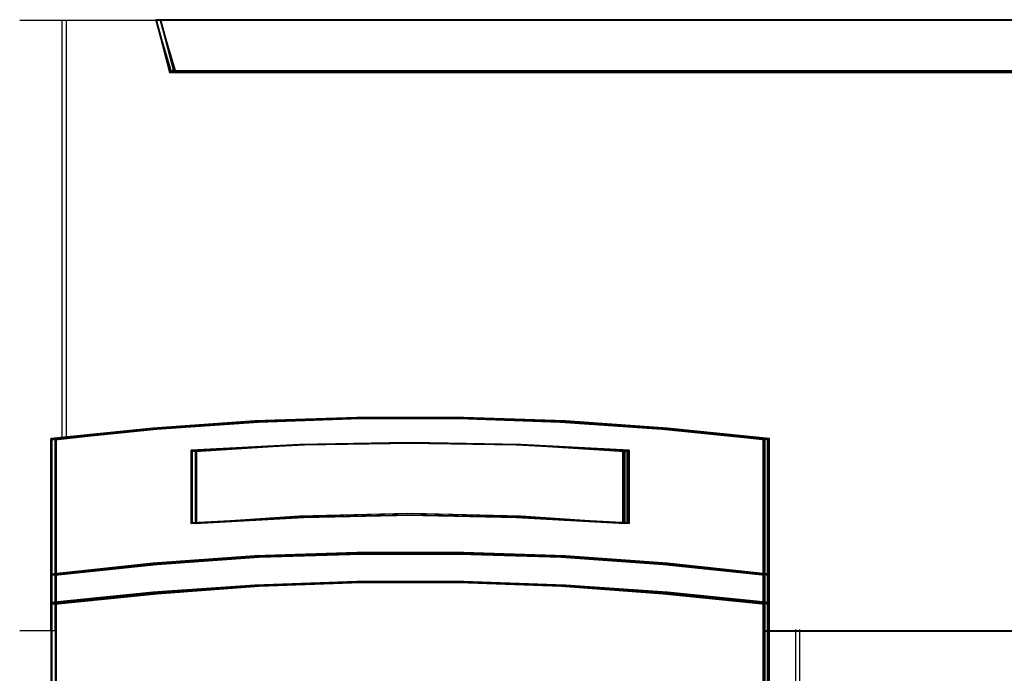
# Model space of a CAD drawing. Header units: centimetres. Extents: x -65222 to -44487, y -149615 to -110728.
# Tile 92 of 98: x -45963 to -45940, y -117886 to -117871. Entities that reach past the tile are written whole.
import ezdxf

# ---------------------------------------------------------------- set-up
doc = ezdxf.new("R2010")
doc.units = ezdxf.units.CM
doc.layers.add('ZRE Tablice', color=7, linetype='Continuous', lineweight=13)

# ---------------------------------------------------------------- blocks, each defined once
blk = doc.blocks.new('G$C0389C227')
at = {"layer": 'ZRE Tablice', "lineweight": -3}
for p, q in [((3.067, -18.726), (-0.1, -18.726)), ((3.167, -18.726), (0, -18.726)), ((0.873, -18.705), (0.873, -28.394)), ((0.973, -18.705), (0.973, -28.394)), ((35.826, -18.705), (3.046, -18.705)), ((3.046, -18.705), (3.368, -19.928)), ((35.826, -18.705), (3.046, -18.705)), ((3.046, -18.705), (3.368, -19.928)), ((3.046, -18.705), (3.412, -19.928)), ((3.37, -19.888), (3.047, -18.705)), ((3.37, -19.888), (3.047, -18.705)), ((35.826, -18.726), (3.067, -18.726)), ((3.067, -18.726), (3.39, -19.907)), ((3.389, -19.906), (3.067, -18.726)), ((35.926, -18.705), (3.146, -18.705)), ((3.146, -18.705), (3.468, -19.928)), ((35.926, -18.705), (3.146, -18.705)), ((3.146, -18.705), (3.468, -19.928)), ((3.146, -18.705), (3.512, -19.928)), ((3.47, -19.888), (3.147, -18.705)), ((3.47, -19.888), (3.147, -18.705)), ((35.926, -18.726), (3.167, -18.726)), ((3.167, -18.726), (3.49, -19.907)), ((3.489, -19.906), (3.167, -18.726)), ((3.368, -19.885), (35.826, -19.885)), ((3.368, -19.928), (35.826, -19.928)), ((3.368, -19.928), (35.826, -19.928)), ((35.826, -19.888), (3.37, -19.888)), ((35.826, -19.888), (3.37, -19.888)), ((35.826, -19.906), (3.389, -19.906)), ((3.39, -19.907), (35.826, -19.907)), ((3.468, -19.885), (35.926, -19.885)), ((3.468, -19.928), (35.926, -19.928)), ((3.468, -19.928), (35.926, -19.928)), ((35.926, -19.888), (3.47, -19.888)), ((35.926, -19.888), (3.47, -19.888)), ((35.926, -19.906), (3.489, -19.906)), ((3.49, -19.907), (35.926, -19.907)), ((5.336, -27.984), (2.98, -28.15)), ((5.336, -27.99), (2.98, -28.169)), ((5.345, -28.003), (2.995, -28.168)), ((2.995, -28.17), (5.345, -28.005)), ((5.436, -27.984), (3.08, -28.15)), ((5.436, -27.99), (3.08, -28.169)), ((5.445, -28.003), (3.095, -28.168)), ((3.095, -28.17), (5.445, -28.005)), ((5.327, -28.011), (7.684, -27.928)), ((5.327, -28.011), (7.684, -27.928)), ((7.698, -27.901), (5.336, -27.984)), ((7.698, -27.901), (5.336, -27.99)), ((7.701, -27.921), (5.345, -28.003)), ((5.345, -28.005), (7.701, -27.923)), ((5.427, -28.011), (7.784, -27.928)), ((5.427, -28.011), (7.784, -27.928)), ((7.798, -27.901), (5.436, -27.984)), ((7.798, -27.901), (5.436, -27.99)), ((7.801, -27.921), (5.445, -28.003)), ((5.445, -28.005), (7.801, -27.923)), ((7.684, -27.928), (10.046, -27.928)), ((7.684, -27.928), (10.046, -27.928)), ((10.065, -27.901), (7.698, -27.901)), ((10.065, -27.901), (7.698, -27.901)), ((10.062, -27.921), (7.701, -27.921)), ((7.701, -27.923), (10.062, -27.923)), ((7.784, -27.928), (10.146, -27.928)), ((7.784, -27.928), (10.146, -27.928)), ((10.165, -27.901), (7.798, -27.901)), ((10.165, -27.901), (7.798, -27.901)), ((10.162, -27.921), (7.801, -27.921)), ((7.801, -27.923), (10.162, -27.923)), ((10.046, -27.928), (12.404, -28.011)), ((10.046, -27.928), (12.404, -28.011)), ((12.418, -28.003), (10.062, -27.921)), ((10.062, -27.923), (12.418, -28.005)), ((12.427, -27.984), (10.065, -27.901)), ((12.427, -27.99), (10.065, -27.901)), ((10.146, -27.928), (12.504, -28.011)), ((10.146, -27.928), (12.504, -28.011)), ((12.518, -28.003), (10.162, -27.921)), ((10.162, -27.923), (12.518, -28.005)), ((12.527, -27.984), (10.165, -27.901)), ((12.527, -27.99), (10.165, -27.901)), ((14.768, -28.168), (12.418, -28.003)), ((12.418, -28.005), (14.768, -28.17)), ((14.784, -28.15), (12.427, -27.984)), ((14.784, -28.169), (12.427, -27.99)), ((14.868, -28.168), (12.518, -28.003)), ((12.518, -28.005), (14.868, -28.17)), ((14.884, -28.15), (12.527, -27.984)), ((14.884, -28.169), (12.527, -27.99)), ((2.98, -28.15), (0.623, -28.389)), ((2.98, -28.169), (0.623, -28.426)), ((0.623, -28.413), (2.975, -28.176)), ((0.623, -28.413), (2.975, -28.176)), ((0.644, -28.406), (2.995, -28.17)), ((2.995, -28.168), (0.645, -28.404)), ((3.08, -28.15), (0.723, -28.389)), ((3.08, -28.169), (0.723, -28.426)), ((0.723, -28.413), (3.075, -28.176)), ((0.723, -28.413), (3.075, -28.176)), ((0.744, -28.406), (3.095, -28.17)), ((3.095, -28.168), (0.745, -28.404)), ((2.975, -28.176), (5.327, -28.011)), ((2.975, -28.176), (5.327, -28.011)), ((3.075, -28.176), (5.427, -28.011)), ((3.075, -28.176), (5.427, -28.011)), ((12.404, -28.011), (14.755, -28.176)), ((12.404, -28.011), (14.755, -28.176)), ((12.504, -28.011), (14.855, -28.176)), ((12.504, -28.011), (14.855, -28.176)), ((14.755, -28.176), (17.107, -28.413)), ((14.755, -28.176), (17.107, -28.413)), ((17.119, -28.404), (14.768, -28.168)), ((14.768, -28.17), (17.118, -28.406)), ((17.14, -28.389), (14.784, -28.15)), ((17.14, -28.426), (14.784, -28.169)), ((14.855, -28.176), (17.207, -28.413)), ((14.855, -28.176), (17.207, -28.413)), ((17.219, -28.404), (14.868, -28.168)), ((14.868, -28.17), (17.218, -28.406)), ((17.24, -28.389), (14.884, -28.15)), ((17.24, -28.426), (14.884, -28.169)), ((0.623, -28.383), (0.623, -36.224)), ((0.623, -28.389), (0.623, -31.553)), ((0.623, -31.55), (0.623, -28.413)), ((0.623, -31.55), (0.623, -28.413)), ((0.644, -31.534), (0.644, -28.406)), ((0.645, -28.404), (0.645, -31.533)), ((0.723, -28.383), (0.723, -36.224)), ((0.723, -28.389), (0.723, -31.553)), ((0.723, -31.55), (0.723, -28.413)), ((0.723, -31.55), (0.723, -28.413)), ((0.744, -31.534), (0.744, -28.406)), ((0.745, -28.404), (0.745, -31.533)), ((17.097, -36.224), (17.097, -28.383)), ((17.107, -28.413), (17.107, -31.55)), ((17.107, -28.413), (17.107, -31.55)), ((17.118, -28.406), (17.118, -31.534)), ((17.119, -31.533), (17.119, -28.404)), ((17.14, -31.553), (17.14, -28.389)), ((17.197, -36.224), (17.197, -28.383)), ((17.207, -28.413), (17.207, -31.55)), ((17.207, -28.413), (17.207, -31.55)), ((17.218, -28.406), (17.218, -31.534)), ((17.219, -31.533), (17.219, -28.404)), ((17.24, -31.553), (17.24, -28.389)), ((6.373, -28.527), (3.867, -28.662)), ((6.373, -28.527), (3.867, -28.662)), ((3.867, -28.662), (6.373, -28.527)), ((6.373, -28.537), (3.867, -28.7)), ((3.867, -30.353), (3.867, -28.657)), ((3.867, -28.662), (3.867, -30.353)), ((3.867, -28.662), (3.867, -30.353)), ((3.867, -30.353), (3.867, -28.662)), ((6.384, -28.546), (3.889, -28.678)), ((6.384, -28.546), (3.889, -28.678)), ((3.889, -28.678), (3.889, -30.331)), ((3.889, -28.678), (3.889, -30.331)), ((6.473, -28.527), (3.967, -28.662)), ((6.473, -28.527), (3.967, -28.662)), ((3.967, -28.662), (6.473, -28.527)), ((6.473, -28.537), (3.967, -28.7)), ((3.967, -30.353), (3.967, -28.657)), ((3.967, -28.662), (3.967, -30.353)), ((3.967, -28.662), (3.967, -30.353)), ((3.967, -30.353), (3.967, -28.662)), ((6.484, -28.546), (3.989, -28.678)), ((6.484, -28.546), (3.989, -28.678)), ((3.989, -28.678), (3.989, -30.331)), ((3.989, -28.678), (3.989, -30.331)), ((8.873, -28.483), (6.373, -28.527)), ((8.873, -28.483), (6.373, -28.527)), ((6.373, -28.527), (8.873, -28.483)), ((8.873, -28.483), (6.373, -28.537)), ((8.873, -28.503), (6.384, -28.546)), ((8.873, -28.503), (6.384, -28.546)), ((8.973, -28.483), (6.473, -28.527)), ((8.973, -28.483), (6.473, -28.527)), ((6.473, -28.527), (8.973, -28.483)), ((8.973, -28.483), (6.473, -28.537)), ((8.973, -28.503), (6.484, -28.546)), ((8.973, -28.503), (6.484, -28.546)), ((11.39, -28.527), (8.873, -28.483)), ((11.39, -28.527), (8.873, -28.483)), ((8.873, -28.483), (11.39, -28.527)), ((11.39, -28.537), (8.873, -28.483)), ((11.38, -28.546), (8.873, -28.503)), ((11.38, -28.546), (8.873, -28.503)), ((11.49, -28.527), (8.973, -28.483)), ((11.49, -28.527), (8.973, -28.483)), ((8.973, -28.483), (11.49, -28.527)), ((11.49, -28.537), (8.973, -28.483)), ((11.48, -28.546), (8.973, -28.503)), ((11.48, -28.546), (8.973, -28.503)), ((13.875, -28.678), (11.38, -28.546)), ((13.875, -28.678), (11.38, -28.546)), ((13.896, -28.662), (11.39, -28.527)), ((13.896, -28.662), (11.39, -28.527)), ((11.39, -28.527), (13.896, -28.662)), ((13.896, -28.7), (11.39, -28.537)), ((13.975, -28.678), (11.48, -28.546)), ((13.975, -28.678), (11.48, -28.546)), ((13.996, -28.662), (11.49, -28.527)), ((13.996, -28.662), (11.49, -28.527)), ((11.49, -28.527), (13.996, -28.662)), ((13.996, -28.7), (11.49, -28.537)), ((13.851, -30.353), (13.851, -28.657)), ((13.875, -30.331), (13.875, -28.678)), ((13.875, -30.331), (13.875, -28.678)), ((13.896, -30.353), (13.896, -28.662)), ((13.896, -30.353), (13.896, -28.662)), ((13.896, -28.662), (13.896, -30.353)), ((13.951, -30.353), (13.951, -28.657)), ((13.975, -30.331), (13.975, -28.678)), ((13.975, -30.331), (13.975, -28.678)), ((13.996, -30.353), (13.996, -28.662)), ((13.996, -30.353), (13.996, -28.662)), ((13.996, -28.662), (13.996, -30.353)), ((6.373, -30.19), (3.867, -30.353)), ((3.867, -30.353), (6.373, -30.218)), ((3.867, -30.353), (6.373, -30.218)), ((6.373, -30.218), (3.867, -30.353)), ((3.889, -30.331), (6.384, -30.2)), ((3.889, -30.331), (6.384, -30.2)), ((6.473, -30.19), (3.967, -30.353)), ((3.967, -30.353), (6.473, -30.218)), ((3.967, -30.353), (6.473, -30.218)), ((6.473, -30.218), (3.967, -30.353)), ((3.989, -30.331), (6.484, -30.2)), ((3.989, -30.331), (6.484, -30.2)), ((8.873, -30.122), (6.373, -30.19)), ((6.373, -30.218), (8.873, -30.162)), ((6.373, -30.218), (8.873, -30.162)), ((8.873, -30.162), (6.373, -30.218)), ((6.384, -30.2), (8.873, -30.145)), ((6.384, -30.2), (8.873, -30.145)), ((8.973, -30.122), (6.473, -30.19)), ((6.473, -30.218), (8.973, -30.162)), ((6.473, -30.218), (8.973, -30.162)), ((8.973, -30.162), (6.473, -30.218)), ((6.484, -30.2), (8.973, -30.145)), ((6.484, -30.2), (8.973, -30.145)), ((11.39, -30.19), (8.873, -30.122)), ((8.873, -30.145), (11.38, -30.2)), ((8.873, -30.145), (11.38, -30.2)), ((8.873, -30.162), (11.39, -30.218)), ((8.873, -30.162), (11.39, -30.218)), ((11.39, -30.218), (8.873, -30.162)), ((11.49, -30.19), (8.973, -30.122)), ((8.973, -30.145), (11.48, -30.2)), ((8.973, -30.145), (11.48, -30.2)), ((8.973, -30.162), (11.49, -30.218)), ((8.973, -30.162), (11.49, -30.218)), ((11.49, -30.218), (8.973, -30.162)), ((11.38, -30.2), (13.875, -30.331)), ((11.38, -30.2), (13.875, -30.331)), ((13.896, -30.353), (11.39, -30.19)), ((11.39, -30.218), (13.896, -30.353)), ((11.39, -30.218), (13.896, -30.353)), ((13.896, -30.353), (11.39, -30.218)), ((11.48, -30.2), (13.975, -30.331)), ((11.48, -30.2), (13.975, -30.331)), ((13.996, -30.353), (11.49, -30.19)), ((11.49, -30.218), (13.996, -30.353)), ((11.49, -30.218), (13.996, -30.353)), ((13.996, -30.353), (11.49, -30.218)), ((5.336, -31.102), (2.98, -31.273)), ((5.336, -31.102), (2.98, -31.273)), ((5.336, -31.106), (2.98, -31.285)), ((2.98, -31.304), (5.336, -31.137)), ((5.345, -31.119), (2.995, -31.284)), ((5.345, -31.119), (2.995, -31.284)), ((2.995, -31.286), (5.345, -31.122)), ((5.436, -31.102), (3.08, -31.273)), ((5.436, -31.102), (3.08, -31.273)), ((5.436, -31.106), (3.08, -31.285)), ((3.08, -31.304), (5.436, -31.137)), ((5.445, -31.119), (3.095, -31.284)), ((5.445, -31.119), (3.095, -31.284)), ((3.095, -31.286), (5.445, -31.122)), ((7.698, -31.028), (5.336, -31.102)), ((7.698, -31.028), (5.336, -31.102)), ((7.698, -31.028), (5.336, -31.106)), ((5.336, -31.137), (7.698, -31.065)), ((7.701, -31.048), (5.345, -31.119)), ((7.701, -31.048), (5.345, -31.119)), ((5.345, -31.122), (7.701, -31.05)), ((7.798, -31.028), (5.436, -31.102)), ((7.798, -31.028), (5.436, -31.102)), ((7.798, -31.028), (5.436, -31.106)), ((5.436, -31.137), (7.798, -31.065)), ((7.801, -31.048), (5.445, -31.119)), ((7.801, -31.048), (5.445, -31.119)), ((5.445, -31.122), (7.801, -31.05)), ((10.065, -31.028), (7.698, -31.028)), ((10.065, -31.028), (7.698, -31.028)), ((10.065, -31.028), (7.698, -31.028)), ((7.698, -31.065), (10.065, -31.065)), ((10.062, -31.048), (7.701, -31.048)), ((10.062, -31.048), (7.701, -31.048)), ((7.701, -31.05), (10.062, -31.05)), ((10.165, -31.028), (7.798, -31.028)), ((10.165, -31.028), (7.798, -31.028)), ((10.165, -31.028), (7.798, -31.028)), ((7.798, -31.065), (10.165, -31.065)), ((10.162, -31.048), (7.801, -31.048)), ((10.162, -31.048), (7.801, -31.048)), ((7.801, -31.05), (10.162, -31.05)), ((12.418, -31.119), (10.062, -31.048)), ((12.418, -31.119), (10.062, -31.048)), ((10.062, -31.05), (12.418, -31.122)), ((12.427, -31.102), (10.065, -31.028)), ((12.427, -31.102), (10.065, -31.028)), ((12.427, -31.106), (10.065, -31.028)), ((10.065, -31.065), (12.427, -31.137)), ((12.518, -31.119), (10.162, -31.048)), ((12.518, -31.119), (10.162, -31.048)), ((10.162, -31.05), (12.518, -31.122)), ((12.527, -31.102), (10.165, -31.028)), ((12.527, -31.102), (10.165, -31.028)), ((12.527, -31.106), (10.165, -31.028)), ((10.165, -31.065), (12.527, -31.137)), ((14.768, -31.284), (12.418, -31.119)), ((14.768, -31.284), (12.418, -31.119)), ((12.418, -31.122), (14.768, -31.286)), ((14.784, -31.273), (12.427, -31.102)), ((14.784, -31.273), (12.427, -31.102)), ((14.784, -31.285), (12.427, -31.106)), ((12.427, -31.137), (14.784, -31.304)), ((14.868, -31.284), (12.518, -31.119)), ((14.868, -31.284), (12.518, -31.119)), ((12.518, -31.122), (14.868, -31.286)), ((14.884, -31.273), (12.527, -31.102)), ((14.884, -31.273), (12.527, -31.102)), ((14.884, -31.285), (12.527, -31.106)), ((12.527, -31.137), (14.884, -31.304)), ((2.98, -31.273), (0.623, -31.529)), ((2.98, -31.273), (0.623, -31.529)), ((2.98, -31.285), (0.623, -31.553)), ((0.623, -31.553), (2.98, -31.304)), ((2.995, -31.284), (0.645, -31.532)), ((2.995, -31.284), (0.645, -31.532)), ((0.645, -31.533), (2.995, -31.286)), ((3.08, -31.273), (0.723, -31.529)), ((3.08, -31.273), (0.723, -31.529)), ((3.08, -31.285), (0.723, -31.553)), ((0.723, -31.553), (3.08, -31.304)), ((3.095, -31.284), (0.745, -31.532)), ((3.095, -31.284), (0.745, -31.532)), ((0.745, -31.533), (3.095, -31.286)), ((17.119, -31.532), (14.768, -31.284)), ((17.119, -31.532), (14.768, -31.284)), ((14.768, -31.286), (17.119, -31.533)), ((17.14, -31.529), (14.784, -31.273)), ((17.14, -31.529), (14.784, -31.273)), ((17.14, -31.553), (14.784, -31.285)), ((14.784, -31.304), (17.14, -31.553)), ((17.219, -31.532), (14.868, -31.284)), ((17.219, -31.532), (14.868, -31.284)), ((14.868, -31.286), (17.219, -31.533)), ((17.24, -31.529), (14.884, -31.273)), ((17.24, -31.529), (14.884, -31.273)), ((17.24, -31.553), (14.884, -31.285)), ((14.884, -31.304), (17.24, -31.553)), ((0.623, -31.529), (0.623, -32.223)), ((0.623, -31.529), (0.623, -32.223)), ((0.623, -32.221), (0.623, -31.55)), ((0.623, -32.221), (0.623, -31.55)), ((0.644, -32.203), (0.644, -31.534)), ((0.645, -31.532), (0.645, -32.202)), ((0.645, -31.532), (0.645, -32.202)), ((0.723, -31.529), (0.723, -32.223)), ((0.723, -31.529), (0.723, -32.223)), ((0.723, -32.221), (0.723, -31.55)), ((0.723, -32.221), (0.723, -31.55)), ((0.744, -32.203), (0.744, -31.534)), ((0.745, -31.532), (0.745, -32.202)), ((0.745, -31.532), (0.745, -32.202)), ((17.107, -31.55), (17.107, -32.221)), ((17.107, -31.55), (17.107, -32.221)), ((17.118, -31.534), (17.118, -32.203)), ((17.119, -32.202), (17.119, -31.532)), ((17.119, -32.202), (17.119, -31.532)), ((17.14, -32.223), (17.14, -31.529)), ((17.14, -32.223), (17.14, -31.529)), ((17.207, -31.55), (17.207, -32.221)), ((17.207, -31.55), (17.207, -32.221)), ((17.218, -31.534), (17.218, -32.203)), ((17.219, -32.202), (17.219, -31.532)), ((17.219, -32.202), (17.219, -31.532)), ((17.24, -32.223), (17.24, -31.529)), ((17.24, -32.223), (17.24, -31.529)), ((5.336, -31.78), (2.98, -31.946)), ((5.336, -31.78), (2.98, -31.946)), ((5.336, -31.786), (2.98, -31.966)), ((2.98, -31.979), (5.336, -31.808)), ((2.98, -31.979), (5.336, -31.808)), ((5.345, -31.8), (2.995, -31.965)), ((5.345, -31.8), (2.995, -31.965)), ((2.995, -31.966), (5.345, -31.801)), ((2.995, -31.966), (5.345, -31.801)), ((5.436, -31.78), (3.08, -31.946)), ((5.436, -31.78), (3.08, -31.946)), ((5.436, -31.786), (3.08, -31.966)), ((3.08, -31.979), (5.436, -31.808)), ((3.08, -31.979), (5.436, -31.808)), ((5.445, -31.8), (3.095, -31.965)), ((5.445, -31.8), (3.095, -31.965)), ((3.095, -31.966), (5.445, -31.801)), ((3.095, -31.966), (5.445, -31.801)), ((7.698, -31.696), (5.336, -31.78)), ((7.698, -31.696), (5.336, -31.78)), ((7.698, -31.696), (5.336, -31.786)), ((5.336, -31.808), (7.698, -31.723)), ((5.336, -31.808), (7.698, -31.723)), ((5.345, -31.801), (7.701, -31.718)), ((5.345, -31.801), (7.701, -31.718)), ((7.701, -31.718), (5.345, -31.8)), ((7.701, -31.718), (5.345, -31.8)), ((7.798, -31.696), (5.436, -31.78)), ((7.798, -31.696), (5.436, -31.78)), ((7.798, -31.696), (5.436, -31.786)), ((5.436, -31.808), (7.798, -31.723)), ((5.436, -31.808), (7.798, -31.723)), ((5.445, -31.801), (7.801, -31.718)), ((5.445, -31.801), (7.801, -31.718)), ((7.801, -31.718), (5.445, -31.8)), ((7.801, -31.718), (5.445, -31.8)), ((10.065, -31.696), (7.698, -31.696)), ((10.065, -31.696), (7.698, -31.696)), ((10.065, -31.696), (7.698, -31.696)), ((7.698, -31.723), (10.065, -31.723)), ((7.698, -31.723), (10.065, -31.723)), ((7.701, -31.718), (10.062, -31.718)), ((7.701, -31.718), (10.062, -31.718)), ((10.062, -31.718), (7.701, -31.718)), ((10.062, -31.718), (7.701, -31.718)), ((10.165, -31.696), (7.798, -31.696)), ((10.165, -31.696), (7.798, -31.696)), ((10.165, -31.696), (7.798, -31.696)), ((7.798, -31.723), (10.165, -31.723)), ((7.798, -31.723), (10.165, -31.723)), ((7.801, -31.718), (10.162, -31.718)), ((7.801, -31.718), (10.162, -31.718)), ((10.162, -31.718), (7.801, -31.718)), ((10.162, -31.718), (7.801, -31.718)), ((10.062, -31.718), (12.418, -31.801)), ((10.062, -31.718), (12.418, -31.801)), ((12.418, -31.8), (10.062, -31.718)), ((12.418, -31.8), (10.062, -31.718)), ((12.427, -31.78), (10.065, -31.696)), ((12.427, -31.78), (10.065, -31.696)), ((12.427, -31.786), (10.065, -31.696)), ((10.065, -31.723), (12.427, -31.808)), ((10.065, -31.723), (12.427, -31.808)), ((10.162, -31.718), (12.518, -31.801)), ((10.162, -31.718), (12.518, -31.801)), ((12.518, -31.8), (10.162, -31.718)), ((12.518, -31.8), (10.162, -31.718)), ((12.527, -31.78), (10.165, -31.696)), ((12.527, -31.78), (10.165, -31.696)), ((12.527, -31.786), (10.165, -31.696)), ((10.165, -31.723), (12.527, -31.808)), ((10.165, -31.723), (12.527, -31.808)), ((14.768, -31.965), (12.418, -31.8)), ((14.768, -31.965), (12.418, -31.8)), ((12.418, -31.801), (14.768, -31.966)), ((12.418, -31.801), (14.768, -31.966)), ((14.784, -31.946), (12.427, -31.78)), ((14.784, -31.946), (12.427, -31.78)), ((14.784, -31.966), (12.427, -31.786)), ((12.427, -31.808), (14.784, -31.979)), ((12.427, -31.808), (14.784, -31.979)), ((14.868, -31.965), (12.518, -31.8)), ((14.868, -31.965), (12.518, -31.8)), ((12.518, -31.801), (14.868, -31.966)), ((12.518, -31.801), (14.868, -31.966)), ((14.884, -31.946), (12.527, -31.78)), ((14.884, -31.946), (12.527, -31.78)), ((14.884, -31.966), (12.527, -31.786)), ((12.527, -31.808), (14.884, -31.979)), ((12.527, -31.808), (14.884, -31.979)), ((2.98, -31.946), (0.623, -32.184)), ((2.98, -31.946), (0.623, -32.184)), ((2.98, -31.966), (0.623, -32.223)), ((0.623, -32.223), (2.98, -31.979)), ((0.623, -32.223), (2.98, -31.979)), ((2.995, -31.965), (0.645, -32.201)), ((2.995, -31.965), (0.645, -32.201)), ((0.645, -32.202), (2.995, -31.966)), ((0.645, -32.202), (2.995, -31.966)), ((3.08, -31.946), (0.723, -32.184)), ((3.08, -31.946), (0.723, -32.184)), ((3.08, -31.966), (0.723, -32.223)), ((0.723, -32.223), (3.08, -31.979)), ((0.723, -32.223), (3.08, -31.979)), ((3.095, -31.965), (0.745, -32.201)), ((3.095, -31.965), (0.745, -32.201)), ((0.745, -32.202), (3.095, -31.966)), ((0.745, -32.202), (3.095, -31.966)), ((17.119, -32.201), (14.768, -31.965)), ((17.119, -32.201), (14.768, -31.965)), ((14.768, -31.966), (17.119, -32.202)), ((14.768, -31.966), (17.119, -32.202)), ((17.14, -32.184), (14.784, -31.946)), ((17.14, -32.184), (14.784, -31.946)), ((17.14, -32.223), (14.784, -31.966)), ((14.784, -31.979), (17.14, -32.223)), ((14.784, -31.979), (17.14, -32.223)), ((17.219, -32.201), (14.868, -31.965)), ((17.219, -32.201), (14.868, -31.965)), ((14.868, -31.966), (17.219, -32.202)), ((14.868, -31.966), (17.219, -32.202)), ((17.24, -32.184), (14.884, -31.946)), ((17.24, -32.184), (14.884, -31.946)), ((17.24, -32.223), (14.884, -31.966)), ((14.884, -31.979), (17.24, -32.223)), ((14.884, -31.979), (17.24, -32.223)), ((0.623, -32.184), (0.623, -32.816)), ((0.623, -32.184), (0.623, -32.816)), ((0.623, -32.849), (0.623, -32.221)), ((0.623, -32.849), (0.623, -32.221)), ((0.644, -32.829), (0.644, -32.203)), ((0.645, -32.201), (0.645, -32.827)), ((0.645, -32.201), (0.645, -32.827)), ((0.723, -32.184), (0.723, -32.816)), ((0.723, -32.184), (0.723, -32.816)), ((0.723, -32.849), (0.723, -32.221)), ((0.723, -32.849), (0.723, -32.221)), ((0.744, -32.829), (0.744, -32.203)), ((0.745, -32.201), (0.745, -32.827)), ((0.745, -32.201), (0.745, -32.827)), ((17.107, -32.221), (17.107, -32.849)), ((17.107, -32.221), (17.107, -32.849)), ((17.118, -32.203), (17.118, -32.829)), ((17.119, -32.827), (17.119, -32.201)), ((17.119, -32.827), (17.119, -32.201)), ((17.14, -32.816), (17.14, -32.184)), ((17.14, -32.816), (17.14, -32.184)), ((17.207, -32.221), (17.207, -32.849)), ((17.207, -32.221), (17.207, -32.849)), ((17.218, -32.203), (17.218, -32.829)), ((17.219, -32.827), (17.219, -32.201)), ((17.219, -32.827), (17.219, -32.201)), ((17.24, -32.816), (17.24, -32.184)), ((17.24, -32.816), (17.24, -32.184)), ((-0.1, -32.829), (0.644, -32.829)), ((0, -32.829), (0.744, -32.829)), ((0.623, -32.816), (0.623, -36.224)), ((0.623, -32.816), (0.623, -36.224)), ((0.645, -32.827), (0.645, -36.202)), ((0.645, -32.827), (0.645, -36.202)), ((0.723, -32.816), (0.723, -36.224)), ((0.723, -32.816), (0.723, -36.224)), ((0.745, -32.827), (0.745, -36.202)), ((0.745, -32.827), (0.745, -36.202)), ((17.107, -32.849), (17.852, -32.849)), ((17.107, -32.849), (17.852, -32.849)), ((17.118, -32.829), (17.862, -32.829)), ((17.119, -36.202), (17.119, -32.827)), ((17.119, -36.202), (17.119, -32.827)), ((17.14, -36.224), (17.14, -32.816)), ((17.14, -36.224), (17.14, -32.816)), ((17.207, -32.849), (17.952, -32.849)), ((17.207, -32.849), (17.952, -32.849)), ((17.218, -32.829), (17.962, -32.829)), ((17.219, -36.202), (17.219, -32.827)), ((17.219, -36.202), (17.219, -32.827)), ((17.24, -36.224), (17.24, -32.816)), ((17.24, -36.224), (17.24, -32.816)), ((17.84, -32.805), (17.84, -48.936)), ((17.852, -32.849), (35.823, -32.849)), ((17.852, -32.849), (35.823, -32.849)), ((17.862, -32.829), (35.823, -32.829)), ((17.94, -32.805), (17.94, -48.936)), ((17.952, -32.849), (35.923, -32.849)), ((17.952, -32.849), (35.923, -32.849)), ((17.962, -32.829), (35.923, -32.829))]:
    blk.add_line(p, q, dxfattribs=at)

msp = doc.modelspace()

# ---------------------------------------------------------------- block references
at = {"layer": 'ZRE Tablice'}
msp.add_blockref('G$C0389C227', (-45963.001, -117851.955), dxfattribs=at)

doc.saveas('drawing.dxf')
